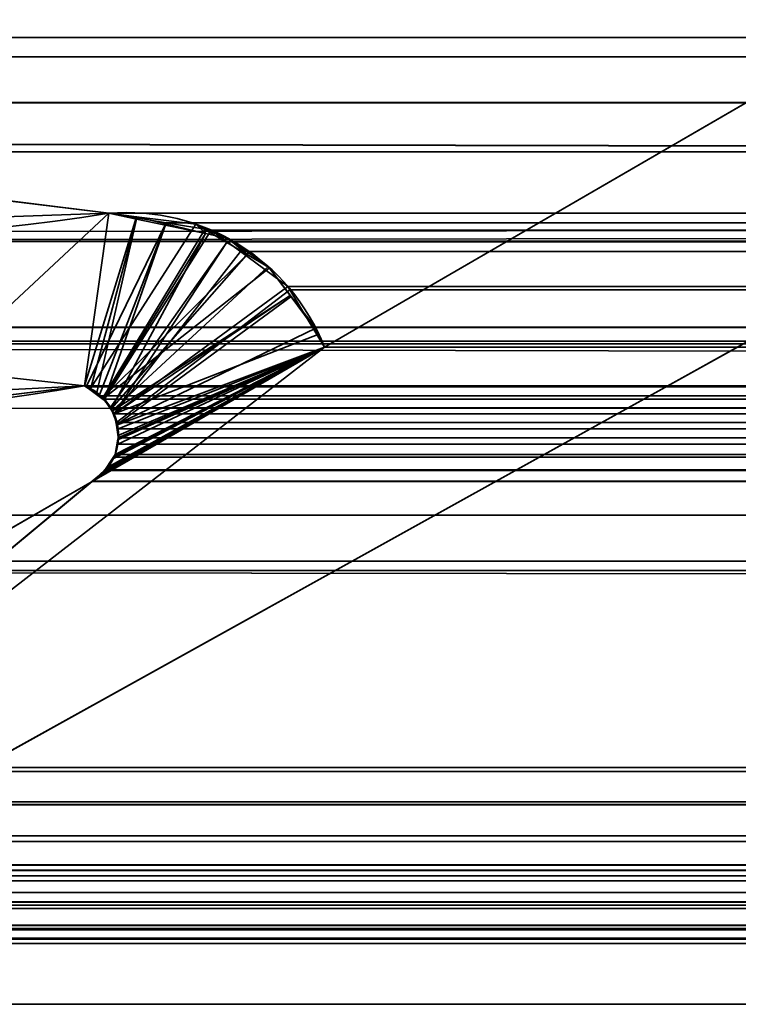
# Model space of a CAD drawing. Header units: millimetres. Extents: x -603 to 3703, y -115 to 193.
# Tile 78 of 256: x -402 to -399, y -4 to 0. Entities that reach past the tile are written whole.
import ezdxf

# ---------------------------------------------------------------- set-up
doc = ezdxf.new("R2010")
doc.units = ezdxf.units.MM
doc.layers.add('151', color=7, linetype='Continuous', true_color=0xffffff)

# ---------------------------------------------------------------- blocks, each defined once
blk = doc.blocks.new('UG_SURFACE_001')
at = {"layer": '151', "color": 252, "linetype": 'Continuous', "lineweight": 35}
for points in [[(603, -18, 2212.25), (603, 174.4, 2212.25), (-603, 174.4, 2212.25), (-603, -18, 2212.25)], [(-453, -18, 2062.2499), (-453, 174.4, 2062.2499), (453, 174.4, 2062.2499), (453, -18, 2062.2499)]]:
    blk.add_3dface(points, dxfattribs=at)
blk = doc.blocks.new('UG_SURFACE_017')
at = {"layer": '151', "color": 43, "linetype": 'Continuous', "lineweight": 35}
for points in [[(-409, 0, 2), (-370, 0, 951.5), (-344, 0, 948)], [(-409, 0, 2), (-409, 0, 2017), (-370, 0, 1186.5), (-370, 0, 951.5)], [(-344, 0, 948), (-318, 0, 951.5), (409, 0, 2), (-409, 0, 2)], [(-409, 0, 2017), (-344, 0, 1190.0001), (-370, 0, 1186.5)], [(-318, 0, 1186.5), (-344, 0, 1190.0001), (-409, 0, 2017), (409, 0, 2017)], [(-409, 0, 2), (409, 0, 2), (409, -2), (-409, -2)], [(-409, 0, 2017), (-409, -34, 2017), (409, -34, 2017), (409, 0, 2017)], [(-409, -34), (-409, -2), (409, -2), (409, -34)]]:
    blk.add_3dface(points, dxfattribs=at)
blk = doc.blocks.new('UG_SURFACE_030')
at = {"layer": '151', "color": 7, "linetype": 'Continuous', "lineweight": 35}
for points in [[(-397.7236, -0.597, -7.75), (-405.1005, -4.6975, -7.75), (-400.7098, -1.2961, -7.75), (-398.5944, -0.0688, -7.75)], [(-398.5944, -0.0688, 2005.8444), (-400.7098, -1.2961, 2007.9598), (-405.1005, -4.6975, 2012.3506), (-397.7236, -0.597, 2004.9736)], [(-398.5944, -0.0688, -7.75), (-400.7098, -1.2961, -7.75), (-400.7098, -1.2961, 2007.9598), (-398.5944, -0.0688, 2005.8444)], [(-404.1018, -1.1969, 2011.3518), (-401.7144, -1.4582, 2008.9643), (-401.6124, -0.7357, 2008.8625), (-403.9043, -0.4504, 2011.1542)], [(-403.3192, -0.7956, -7.75), (-403.9043, -0.4504, 2011.1542), (-401.6124, -0.7357, 2008.8625)], [(-397.7236, -0.597, 2004.9736), (-405.1005, -4.6975, 2012.3506), (-405.1005, -4.6975, -7.75), (-397.7236, -0.597, -7.75)], [(-401.7144, -1.4582, -7.75), (-403.474, -1.547, -7.75), (-403.3192, -0.7956, -7.75), (-401.6124, -0.7357, -7.75)], [(-401.6124, -0.7357, 2008.8625), (-401.6124, -0.7357, -7.75), (-403.3192, -0.7956, -7.75)], [(-401.6124, -0.7357, -7.75), (-401.4965, -0.7501, -7.75), (-401.7144, -1.4582, -7.75)], [(-401.4972, -0.7599, 2008.7473), (-401.6124, -0.7357, 2008.8625), (-401.7144, -1.4582, 2008.9643), (-401.6898, -1.4716, 2008.9397)], [(-401.6124, -0.7357, -7.75), (-401.6124, -0.7357, 2008.8625), (-401.4972, -0.7599, 2008.7473)], [(-401.4972, -0.7599, 2008.7473), (-401.4965, -0.7501, -7.75), (-401.6124, -0.7357, -7.75)], [(-401.6914, -1.473, -7.75), (-401.7144, -1.4582, -7.75), (-401.4965, -0.7501, -7.75), (-401.248, -0.781, -7.75)], [(-401.248, -0.781, -7.75), (-401.21, -0.8036, -7.75), (-401.6372, -1.508, -7.75), (-401.6914, -1.473, -7.75)], [(-401.6898, -1.4716, 2008.9397), (-401.6625, -1.4864, 2008.9126), (-401.4972, -0.7599, 2008.7473)], [(-401.2084, -0.8206, 2008.4584), (-401.4972, -0.7599, 2008.7473), (-401.6625, -1.4864, 2008.9126), (-401.6367, -1.5149, 2008.8868)], [(-401.4965, -0.7501, -7.75), (-401.4972, -0.7599, 2008.7473), (-401.2084, -0.8206, 2008.4584)], [(-401.2084, -0.8206, 2008.4584), (-401.248, -0.781, -7.75), (-401.4965, -0.7501, -7.75)], [(-401.2084, -0.8206, 2008.4584), (-401.21, -0.8036, -7.75), (-401.248, -0.781, -7.75)], [(-401.21, -0.8036, -7.75), (-401.0331, -0.9082, -7.75), (-401.6372, -1.508, -7.75)], [(-401.6367, -1.5149, 2008.8868), (-401.6019, -1.5535, 2008.852), (-401.2084, -0.8206, 2008.4584)], [(-401.6019, -1.5535, 2008.852), (-401.0273, -0.9008, 2008.2772), (-401.1126, -0.8407, 2008.3625), (-401.2084, -0.8206, 2008.4584)], [(-401.21, -0.8036, -7.75), (-401.2084, -0.8206, 2008.4584), (-401.1126, -0.8407, 2008.3625)], [(-401.1126, -0.8407, 2008.3625), (-401.0331, -0.9082, -7.75), (-401.21, -0.8036, -7.75)], [(-401.1126, -0.8407, 2008.3625), (-401.0273, -0.9008, 2008.2772), (-401.0331, -0.9082, -7.75)], [(-400.9447, -0.9589, 2008.1947), (-401.0273, -0.9008, 2008.2772), (-401.6019, -1.5535, 2008.852), (-401.598, -1.5635, 2008.848)], [(-400.9396, -0.9635, -7.75), (-401.0331, -0.9082, -7.75), (-401.0273, -0.9008, 2008.2772)], [(-400.9396, -0.9635, -7.75), (-401.0273, -0.9008, 2008.2772), (-400.9447, -0.9589, 2008.1947)], [(-401.635, -1.5112, -7.75), (-401.6372, -1.508, -7.75), (-401.0331, -0.9082, -7.75), (-400.9396, -0.9635, -7.75)], [(-400.9396, -0.9635, -7.75), (-400.8531, -1.0803, -7.75), (-401.5986, -1.5638, -7.75), (-401.635, -1.5112, -7.75)], [(-401.598, -1.5635, 2008.848), (-401.5763, -1.6191, 2008.8263), (-400.8484, -1.0837, 2008.0984), (-400.9447, -0.9589, 2008.1947)], [(-400.9447, -0.9589, 2008.1947), (-400.8531, -1.0803, -7.75), (-400.9396, -0.9635, -7.75)], [(-400.9447, -0.9589, 2008.1947), (-400.8484, -1.0837, 2008.0984), (-400.8531, -1.0803, -7.75)], [(-400.8531, -1.0803, -7.75), (-401.5906, -1.5754, -7.75), (-401.5986, -1.5638, -7.75)], [(-400.8531, -1.0803, -7.75), (-400.7331, -1.2421, -7.75), (-401.5906, -1.5754, -7.75)], [(-401.5763, -1.6191, 2008.8263), (-400.7455, -1.217, 2007.9954), (-400.8484, -1.0837, 2008.0984)], [(-400.7331, -1.2421, -7.75), (-400.8531, -1.0803, -7.75), (-400.8484, -1.0837, 2008.0984)], [(-400.7331, -1.2421, -7.75), (-400.8484, -1.0837, 2008.0984), (-400.7455, -1.217, 2007.9954)], [(-401.7144, -1.4582, 2008.9643), (-404.1018, -1.1969, 2011.3518), (-403.474, -1.547, -7.75)], [(-400.7098, -1.2961, 2007.9598), (-400.7455, -1.217, 2007.9954), (-401.5763, -1.6191, 2008.8263), (-401.576, -1.622, 2008.826)], [(-400.7455, -1.217, 2007.9954), (-400.7098, -1.2961, -7.75), (-400.7331, -1.2421, -7.75)], [(-400.7455, -1.217, 2007.9954), (-400.7098, -1.2961, 2007.9598), (-400.7098, -1.2961, -7.75)], [(-401.5802, -1.623, -7.75), (-401.5906, -1.5754, -7.75), (-400.7331, -1.2421, -7.75), (-400.7098, -1.2961, -7.75)], [(-401.6825, -1.8586, -7.75), (-401.6368, -1.8237, -7.75), (-400.7098, -1.2961, -7.75), (-405.1005, -4.6975, -7.75)], [(-405.1005, -4.6975, 2012.3506), (-400.7098, -1.2961, 2007.9598), (-401.6825, -1.8586, 2008.9326)], [(-401.6317, -1.813, 2008.8818), (-401.6825, -1.8586, 2008.9326), (-400.7098, -1.2961, 2007.9598)], [(-400.7098, -1.2961, -7.75), (-401.6368, -1.8237, -7.75), (-401.6316, -1.8157, -7.75)], [(-400.7098, -1.2961, 2007.9598), (-401.614, -1.7971, 2008.8639), (-401.6317, -1.813, 2008.8818)], [(-401.6316, -1.8157, -7.75), (-401.5972, -1.763, -7.75), (-400.7098, -1.2961, -7.75)], [(-401.5956, -1.7635, 2008.8456), (-401.614, -1.7971, 2008.8639), (-400.7098, -1.2961, 2007.9598)], [(-401.5972, -1.763, -7.75), (-401.5859, -1.7456, -7.75), (-400.7098, -1.2961, -7.75)], [(-400.7098, -1.2961, 2007.9598), (-401.5859, -1.7456, 2008.8358), (-401.5956, -1.7635, 2008.8456)], [(-400.7098, -1.2961, -7.75), (-401.5859, -1.7456, -7.75), (-401.5743, -1.6816, -7.75)], [(-400.7098, -1.2961, 2007.9598), (-401.5718, -1.6826, 2008.8217), (-401.5859, -1.7456, 2008.8358)], [(-400.7098, -1.2961, -7.75), (-401.5712, -1.6645, -7.75), (-401.5802, -1.623, -7.75)], [(-401.576, -1.622, 2008.826), (-401.5718, -1.6821, 2008.8217), (-401.5718, -1.6826, 2008.8217), (-400.7098, -1.2961, 2007.9598)], [(-401.5743, -1.6816, -7.75), (-401.5712, -1.6645, -7.75), (-400.7098, -1.2961, -7.75)], [(-403.474, -1.547, -7.75), (-401.7144, -1.4582, -7.75), (-401.7144, -1.4582, 2008.9643)], [(-401.7144, -1.4582, -7.75), (-401.6914, -1.473, -7.75), (-401.6898, -1.4716, 2008.9397)], [(-401.6898, -1.4716, 2008.9397), (-401.7144, -1.4582, 2008.9643), (-401.7144, -1.4582, -7.75)], [(-401.6625, -1.4864, 2008.9126), (-401.6898, -1.4716, 2008.9397), (-401.6914, -1.473, -7.75)], [(-401.6914, -1.473, -7.75), (-401.6372, -1.508, -7.75), (-401.6367, -1.5149, 2008.8868)], [(-401.6367, -1.5149, 2008.8868), (-401.6625, -1.4864, 2008.9126), (-401.6914, -1.473, -7.75)], [(-401.6372, -1.508, -7.75), (-401.635, -1.5112, -7.75), (-401.6367, -1.5149, 2008.8868)], [(-401.6019, -1.5535, 2008.852), (-401.6367, -1.5149, 2008.8868), (-401.635, -1.5112, -7.75)], [(-401.635, -1.5112, -7.75), (-401.5986, -1.5638, -7.75), (-401.598, -1.5635, 2008.848)], [(-401.598, -1.5635, 2008.848), (-401.6019, -1.5535, 2008.852), (-401.635, -1.5112, -7.75)], [(-401.5763, -1.6191, 2008.8263), (-401.598, -1.5635, 2008.848), (-401.5986, -1.5638, -7.75)], [(-401.5986, -1.5638, -7.75), (-401.5906, -1.5754, -7.75), (-401.576, -1.622, 2008.826)], [(-401.576, -1.622, 2008.826), (-401.5763, -1.6191, 2008.8263), (-401.5986, -1.5638, -7.75)], [(-401.5906, -1.5754, -7.75), (-401.5802, -1.623, -7.75), (-401.576, -1.622, 2008.826)], [(-401.5718, -1.6821, 2008.8217), (-401.576, -1.622, 2008.826), (-401.5802, -1.623, -7.75)], [(-401.5802, -1.623, -7.75), (-401.5712, -1.6645, -7.75), (-401.5718, -1.6821, 2008.8217)], [(-401.5718, -1.6826, 2008.8217), (-401.5743, -1.6816, -7.75), (-401.5859, -1.7456, -7.75)], [(-401.5859, -1.7456, -7.75), (-401.5859, -1.7456, 2008.8358), (-401.5718, -1.6826, 2008.8217)], [(-401.5712, -1.6645, -7.75), (-401.5743, -1.6816, -7.75), (-401.5718, -1.6821, 2008.8217)], [(-401.5718, -1.6826, 2008.8217), (-401.5718, -1.6821, 2008.8217), (-401.5743, -1.6816, -7.75)], [(-401.614, -1.7971, 2008.8639), (-401.5972, -1.763, -7.75), (-401.6316, -1.8157, -7.75)], [(-401.614, -1.7971, 2008.8639), (-401.5956, -1.7635, 2008.8456), (-401.5972, -1.763, -7.75)], [(-401.5972, -1.763, -7.75), (-401.5956, -1.7635, 2008.8456), (-401.5859, -1.7456, 2008.8358)], [(-401.5859, -1.7456, 2008.8358), (-401.5859, -1.7456, -7.75), (-401.5972, -1.763, -7.75)], [(-401.6825, -1.8586, -7.75), (-401.6825, -1.8586, 2008.9326), (-401.6317, -1.813, 2008.8818)], [(-401.6317, -1.813, 2008.8818), (-401.6368, -1.8237, -7.75), (-401.6825, -1.8586, -7.75)], [(-401.6317, -1.813, 2008.8818), (-401.6316, -1.8157, -7.75), (-401.6368, -1.8237, -7.75)], [(-401.6316, -1.8157, -7.75), (-401.6317, -1.813, 2008.8818), (-401.614, -1.7971, 2008.8639)], [(-405.4992, -4.0763, -7.75), (-405.4683, -4.0486, -7.75), (-401.6825, -1.8586, -7.75), (-405.1005, -4.6975, -7.75)], [(-405.4683, -4.0486, 2012.7182), (-401.6825, -1.8586, 2008.9326), (-401.6825, -1.8586, -7.75), (-405.4683, -4.0486, -7.75)], [(-405.1005, -4.6975, 2012.3506), (-401.6825, -1.8586, 2008.9326), (-405.4683, -4.0486, 2012.7182)]]:
    blk.add_3dface(points, dxfattribs=at)
blk = doc.blocks.new('UG_SURFACE_031')
at = {"layer": '151', "color": 7, "linetype": 'Continuous', "lineweight": 35}
for points in [[(405.5958, -0.0797, 2012.8458), (-405.5958, -0.0797, 2012.8458), (-407.2531, 1.1411, 2014.5032), (407.2531, 1.1411, 2014.5032)], [(411.2493, -1.0249, 2018.4994), (-411.2823, -1.2143, 2018.5323), (-411.1926, 0.5499, 2018.4426)], [(-411.1926, 0.5499, 2018.4426), (411.1926, 0.5499, 2018.4426), (411.2493, -1.0249, 2018.4994)], [(407.618, 0.4178, 2014.868), (-407.6002, 0.448, 2014.8501), (-406.0546, -0.8183, 2013.3045)], [(407.618, 0.4178, 2014.868), (-406.0546, -0.8183, 2013.3045), (-405.8918, -0.8519, 2013.1419)], [(-405.8918, -0.8519, 2013.1419), (405.873, -0.8311, 2013.123), (407.618, 0.4178, 2014.868)], [(412.3484, -2.085, 2019.5985), (412.1944, 0.3073, 2019.4445), (-412.1673, 0.3027, 2019.4173)], [(412.3484, -2.085, 2019.5985), (-412.1673, 0.3027, 2019.4173), (-412.1649, -0.4257, 2019.4149)], [(-405.3343, -0.2724, 2012.5842), (-405.5958, -0.0797, 2012.8458), (405.5958, -0.0797, 2012.8458)], [(-405.3343, -0.2724, 2012.5842), (405.5958, -0.0797, 2012.8458), (405.3343, -0.2724, 2012.5842)], [(-397.7236, -0.597, 2004.9736), (-405.1005, -4.6975, 2012.3506), (-400.7098, -1.2961, 2007.9598), (-398.5944, -0.0688, 2005.8444)], [(-398.5944, -0.0688, 2005.8444), (-400.7098, -1.2961, 2007.9598), (400.7098, -1.2961, 2007.9598), (398.5944, -0.0688, 2005.8444)], [(405.3343, -0.2724, 2012.5842), (403.6761, -0.4788, 2010.9262), (-403.6761, -0.4788, 2010.9262), (-405.3343, -0.2724, 2012.5842)], [(-412.1649, -0.4257, 2019.4149), (-412.375, -2.1926, 2019.6249), (412.4011, -2.2235, 2019.6512)], [(-412.1649, -0.4257, 2019.4149), (412.4011, -2.2235, 2019.6512), (412.3484, -2.085, 2019.5985)], [(-402.4906, -1.5535, 2009.7406), (-403.8574, -1.2716, 2011.1074), (-403.6761, -0.4788, 2010.9262), (-401.6124, -0.7357, 2008.8625)], [(401.6124, -0.7357, 2008.8625), (-401.6124, -0.7357, 2008.8625), (-403.6761, -0.4788, 2010.9262), (403.6761, -0.4788, 2010.9262)], [(397.7236, -0.597, 2004.9736), (405.1005, -4.6975, 2012.3506), (-405.1005, -4.6975, 2012.3506), (-397.7236, -0.597, 2004.9736)], [(-401.6124, -0.7357, 2008.8625), (-401.7144, -1.4582, 2008.9643), (-402.4906, -1.5535, 2009.7406)], [(-401.7074, -1.4629, 2008.9574), (-401.7144, -1.4582, 2008.9643), (-401.6124, -0.7357, 2008.8625), (-401.3717, -0.7752, 2008.6217)], [(-401.3717, -0.7752, 2008.6217), (-401.6124, -0.7357, 2008.8625), (401.6124, -0.7357, 2008.8625)], [(401.6124, -0.7357, 2008.8625), (401.3734, -0.7859, 2008.6234), (-401.3717, -0.7752, 2008.6217)], [(-401.3717, -0.7752, 2008.6217), (-401.6528, -1.4997, 2008.9028), (-401.7074, -1.4629, 2008.9574)], [(-401.3717, -0.7752, 2008.6217), (-401.631, -1.5143, 2008.8811), (-401.6528, -1.4997, 2008.9028)], [(-401.3717, -0.7752, 2008.6217), (-401.1837, -0.8061, 2008.4336), (-401.631, -1.5143, 2008.8811)], [(-401.1837, -0.8061, 2008.4336), (-401.3717, -0.7752, 2008.6217), (401.3734, -0.7859, 2008.6234)], [(-401.6072, -1.5504, 2008.8573), (-401.631, -1.5143, 2008.8811), (-401.1837, -0.8061, 2008.4336), (-401.1174, -0.8549, 2008.3673)], [(-401.1837, -0.8061, 2008.4336), (401.3734, -0.7859, 2008.6234), (401.1126, -0.8407, 2008.3625)], [(401.1126, -0.8407, 2008.3625), (-401.1174, -0.8549, 2008.3673), (-401.1837, -0.8061, 2008.4336)], [(405.5894, -1.0341, 2012.8393), (405.873, -0.8311, 2013.123), (-405.8918, -0.8519, 2013.1419)], [(-405.8918, -0.8519, 2013.1419), (-403.8574, -1.2716, 2011.1074), (403.8659, -1.2227, 2011.1158)], [(403.8659, -1.2227, 2011.1158), (405.5894, -1.0341, 2012.8393), (-405.8918, -0.8519, 2013.1419)], [(-401.1174, -0.8549, 2008.3673), (-401.5906, -1.5754, 2008.8406), (-401.6072, -1.5504, 2008.8573)], [(-401.5906, -1.5754, 2008.8406), (-401.1174, -0.8549, 2008.3673), (-401.0614, -0.8961, 2008.3113)], [(401.1126, -0.8407, 2008.3625), (401.1123, -0.841, 2008.3623), (-401.1174, -0.8549, 2008.3673)], [(-401.1174, -0.8549, 2008.3673), (401.1123, -0.841, 2008.3623), (401.0556, -0.8808, 2008.3055)], [(401.0556, -0.8808, 2008.3055), (-401.0614, -0.8961, 2008.3113), (-401.1174, -0.8549, 2008.3673)], [(-401.0614, -0.8961, 2008.3113), (-400.8627, -1.0424, 2008.1127), (-401.5906, -1.5754, 2008.8406)], [(-400.8627, -1.0424, 2008.1127), (-401.0614, -0.8961, 2008.3113), (401.0556, -0.8808, 2008.3055)], [(-400.8627, -1.0424, 2008.1127), (401.0556, -0.8808, 2008.3055), (400.9447, -0.9589, 2008.1947)], [(400.9447, -0.9589, 2008.1947), (-400.8545, -1.056, 2008.1046), (-400.8627, -1.0424, 2008.1127)], [(400.9447, -0.9589, 2008.1947), (400.8613, -1.067, 2008.1112), (-400.8545, -1.056, 2008.1046)], [(411.2493, -1.0249, 2018.4994), (411.2903, -1.2084, 2018.5404), (-411.2823, -1.2143, 2018.5323)], [(-401.5804, -1.612, 2008.8303), (-401.5906, -1.5754, 2008.8406), (-400.8627, -1.0424, 2008.1127), (-400.8545, -1.056, 2008.1046)], [(-400.8545, -1.056, 2008.1046), (-400.7098, -1.2961, 2007.9598), (-401.5729, -1.639, 2008.8229), (-401.5804, -1.612, 2008.8303)], [(-400.8545, -1.056, 2008.1046), (400.8613, -1.067, 2008.1112), (400.7455, -1.217, 2007.9954)], [(400.7455, -1.217, 2007.9954), (-400.7098, -1.2961, 2007.9598), (-400.8545, -1.056, 2008.1046)], [(-411.2858, -1.283, 2018.5359), (411.2903, -1.2084, 2018.5404), (411.755, -3.2885, 2019.0051)], [(-411.2858, -1.283, 2018.5359), (-411.2823, -1.2143, 2018.5323), (411.2903, -1.2084, 2018.5404)], [(403.8659, -1.2227, 2011.1158), (-403.8574, -1.2716, 2011.1074), (-402.4906, -1.5535, 2009.7406)], [(403.8659, -1.2227, 2011.1158), (-402.4906, -1.5535, 2009.7406), (-401.7144, -1.4582, 2008.9643)], [(-401.7144, -1.4582, 2008.9643), (401.7144, -1.4582, 2008.9643), (403.8659, -1.2227, 2011.1158)], [(400.7455, -1.217, 2007.9954), (400.7098, -1.2961, 2007.9598), (-400.7098, -1.2961, 2007.9598)], [(411.755, -3.2885, 2019.0051), (-411.8236, -3.4661, 2019.0735), (-411.2858, -1.283, 2018.5359)], [(-400.7098, -1.2961, 2007.9598), (-405.1005, -4.6975, 2012.3506), (-401.6818, -1.8582, 2008.9319)], [(-401.6818, -1.8582, 2008.9319), (-401.6276, -1.8129, 2008.8775), (-401.624, -1.8099, 2008.8739), (-400.7098, -1.2961, 2007.9598)], [(-400.7098, -1.2961, 2007.9598), (-401.624, -1.8099, 2008.8739), (-401.5928, -1.7573, 2008.8427)], [(-401.5928, -1.7573, 2008.8427), (-401.5859, -1.7456, 2008.8358), (-400.7098, -1.2961, 2007.9598)], [(-401.5859, -1.7456, 2008.8358), (-401.5742, -1.7028, 2008.8241), (-400.7098, -1.2961, 2007.9598)], [(-400.7098, -1.2961, 2007.9598), (-401.5742, -1.7028, 2008.8241), (-401.5736, -1.6767, 2008.8236)], [(-401.5736, -1.6767, 2008.8236), (-401.5729, -1.639, 2008.8229), (-400.7098, -1.2961, 2007.9598)], [(-401.7144, -1.4582, 2008.9643), (-401.7074, -1.4629, 2008.9574), (401.7071, -1.4622, 2008.9571)], [(401.7071, -1.4622, 2008.9571), (401.7144, -1.4582, 2008.9643), (-401.7144, -1.4582, 2008.9643)], [(401.6625, -1.4864, 2008.9126), (401.7071, -1.4622, 2008.9571), (-401.7074, -1.4629, 2008.9574)], [(401.6625, -1.4864, 2008.9126), (-401.7074, -1.4629, 2008.9574), (-401.6528, -1.4997, 2008.9028)], [(-401.6528, -1.4997, 2008.9028), (401.6525, -1.4975, 2008.9025), (401.6625, -1.4864, 2008.9126)], [(401.6525, -1.4975, 2008.9025), (-401.6528, -1.4997, 2008.9028), (-401.631, -1.5143, 2008.8811)], [(-401.631, -1.5143, 2008.8811), (401.6059, -1.549, 2008.8561), (401.6525, -1.4975, 2008.9025)], [(-401.631, -1.5143, 2008.8811), (-401.6072, -1.5504, 2008.8573), (401.6059, -1.549, 2008.8561)], [(401.6019, -1.5535, 2008.852), (401.6059, -1.549, 2008.8561), (-401.6072, -1.5504, 2008.8573)], [(401.6019, -1.5535, 2008.852), (-401.6072, -1.5504, 2008.8573), (-401.5906, -1.5754, 2008.8406)], [(-401.5906, -1.5754, 2008.8406), (401.5792, -1.6116, 2008.8291), (401.6019, -1.5535, 2008.852)], [(-401.5906, -1.5754, 2008.8406), (-401.5804, -1.612, 2008.8303), (401.5792, -1.6116, 2008.8291)], [(401.5763, -1.6191, 2008.8263), (401.5792, -1.6116, 2008.8291), (-401.5804, -1.612, 2008.8303)], [(401.5763, -1.6191, 2008.8263), (-401.5804, -1.612, 2008.8303), (-401.5729, -1.639, 2008.8229)], [(-401.5729, -1.639, 2008.8229), (-401.5736, -1.6767, 2008.8236), (401.5722, -1.6769, 2008.8222)], [(-401.5729, -1.639, 2008.8229), (401.5722, -1.6769, 2008.8222), (401.5763, -1.6191, 2008.8263)], [(401.5718, -1.6826, 2008.8217), (-401.5736, -1.6767, 2008.8236), (-401.5742, -1.7028, 2008.8241)], [(-401.5742, -1.7028, 2008.8241), (401.5859, -1.7456, 2008.8358), (401.5718, -1.6826, 2008.8217)], [(401.5718, -1.6826, 2008.8217), (401.5722, -1.6769, 2008.8222), (-401.5736, -1.6767, 2008.8236)], [(-401.5742, -1.7028, 2008.8241), (-401.5859, -1.7456, 2008.8358), (401.5859, -1.7456, 2008.8358)], [(401.614, -1.7971, 2008.8639), (-401.5928, -1.7573, 2008.8427), (-401.624, -1.8099, 2008.8739)], [(-401.5859, -1.7456, 2008.8358), (-401.5928, -1.7573, 2008.8427), (401.5925, -1.7578, 2008.8425)], [(401.614, -1.7971, 2008.8639), (401.5925, -1.7578, 2008.8425), (-401.5928, -1.7573, 2008.8427)], [(401.5925, -1.7578, 2008.8425), (401.5859, -1.7456, 2008.8358), (-401.5859, -1.7456, 2008.8358)], [(-401.6276, -1.8129, 2008.8775), (-401.6818, -1.8582, 2008.9319), (401.6825, -1.8586, 2008.9326)], [(-401.624, -1.8099, 2008.8739), (-401.6276, -1.8129, 2008.8775), (401.6287, -1.8104, 2008.8787)], [(401.6825, -1.8586, 2008.9326), (401.6287, -1.8104, 2008.8787), (-401.6276, -1.8129, 2008.8775)], [(-401.624, -1.8099, 2008.8739), (401.6287, -1.8104, 2008.8787), (401.614, -1.7971, 2008.8639)], [(-405.4683, -4.0486, 2012.7182), (-401.6825, -1.8586, 2008.9326), (-405.1005, -4.6975, 2012.3506)], [(405.4683, -4.0486, 2012.7182), (401.6825, -1.8586, 2008.9326), (-401.6825, -1.8586, 2008.9326), (-405.4683, -4.0486, 2012.7182)], [(-401.6825, -1.8586, 2008.9326), (-401.6818, -1.8582, 2008.9319), (-405.1005, -4.6975, 2012.3506)], [(-401.6818, -1.8582, 2008.9319), (-401.6825, -1.8586, 2008.9326), (401.6825, -1.8586, 2008.9326)], [(-412.375, -2.1926, 2019.6249), (-412.3904, -2.2315, 2019.6404), (412.4011, -2.2235, 2019.6512)], [(412.7183, -3.0566, 2019.9683), (412.4011, -2.2235, 2019.6512), (-412.3904, -2.2315, 2019.6404)], [(-412.3904, -2.2315, 2019.6404), (-412.7183, -3.0566, 2019.9683), (412.7183, -3.0566, 2019.9683)], [(412.7699, -3.2006, 2020.0198), (412.7246, -3.0742, 2019.9747), (-412.7246, -3.0742, 2019.9747), (-412.7699, -3.2006, 2020.0198)], [(412.7183, -3.0566, 2019.9683), (-412.7183, -3.0566, 2019.9683), (-412.7246, -3.0742, 2019.9747), (412.7246, -3.0742, 2019.9747)], [(412.7762, -3.3434, 2020.0262), (-412.7704, -3.2114, 2020.0202), (-412.7762, -3.3434, 2020.0262)], [(-412.7704, -3.2114, 2020.0202), (412.7704, -3.2114, 2020.0202), (412.7699, -3.2006, 2020.0198)], [(-412.7699, -3.2006, 2020.0198), (-412.7704, -3.2114, 2020.0202), (412.7699, -3.2006, 2020.0198)], [(412.7762, -3.3434, 2020.0262), (412.7704, -3.2114, 2020.0202), (-412.7704, -3.2114, 2020.0202)], [(411.755, -3.2885, 2019.0051), (411.8178, -3.4688, 2019.0678), (-411.8236, -3.4661, 2019.0735)], [(-412.7762, -3.3434, 2020.0262), (-412.7704, -3.3663, 2020.0205), (412.7704, -3.3663, 2020.0205), (412.7762, -3.3434, 2020.0262)], [(412.7704, -3.3663, 2020.0205), (-412.7704, -3.3663, 2020.0205), (-412.7395, -3.4879, 2019.9895)], [(412.7395, -3.4879, 2019.9895), (412.7704, -3.3663, 2020.0205), (-412.7395, -3.4879, 2019.9895)], [(-412.7395, -3.4879, 2019.9895), (-412.7251, -3.5111, 2019.9752), (412.7251, -3.5111, 2019.9752), (412.7395, -3.4879, 2019.9895)], [(-411.8398, -3.5319, 2019.0897), (-411.8236, -3.4661, 2019.0735), (411.8178, -3.4688, 2019.0678)], [(411.8178, -3.4688, 2019.0678), (411.8398, -3.5319, 2019.0897), (-411.8398, -3.5319, 2019.0897)], [(412.7251, -3.5111, 2019.9752), (-412.7251, -3.5111, 2019.9752), (-412.6571, -3.6207, 2019.907)], [(412.6571, -3.6207, 2019.907), (412.7251, -3.5111, 2019.9752), (-412.6571, -3.6207, 2019.907)], [(-411.8696, -3.5803, 2019.1195), (411.8398, -3.5319, 2019.0897), (411.8696, -3.5803, 2019.1195)], [(-411.8696, -3.5803, 2019.1195), (-411.8398, -3.5319, 2019.0897), (411.8398, -3.5319, 2019.0897)], [(411.8696, -3.5803, 2019.1195), (-411.9409, -3.6479, 2019.1908), (-411.8696, -3.5803, 2019.1195)], [(411.8696, -3.5803, 2019.1195), (411.9409, -3.6479, 2019.1908), (-411.9409, -3.6479, 2019.1908)], [(-412.6571, -3.6207, 2019.907), (-412.6413, -3.6334, 2019.8913), (412.6413, -3.6334, 2019.8913), (412.6571, -3.6207, 2019.907)], [(412.6413, -3.6334, 2019.8913), (-412.6413, -3.6334, 2019.8913), (-412.5169, -3.7332, 2019.7668), (412.5169, -3.7332, 2019.7668)], [(-412.0153, -3.7184, 2019.2654), (411.9409, -3.6479, 2019.1908), (412.0153, -3.7184, 2019.2654)], [(-412.0153, -3.7184, 2019.2654), (-411.9409, -3.6479, 2019.1908), (411.9409, -3.6479, 2019.1908)], [(412.5169, -3.7332, 2019.7668), (-412.5169, -3.7332, 2019.7668), (-412.5004, -3.7372, 2019.7504), (412.5004, -3.7372, 2019.7504)], [(412.5004, -3.7372, 2019.7504), (-412.5004, -3.7372, 2019.7504), (-412.36, -3.7712, 2019.6099), (412.36, -3.7712, 2019.6099)], [(412.2073, -3.7755, 2019.4573), (-412.2073, -3.7755, 2019.4573), (-412.0605, -3.7319, 2019.3105), (412.0605, -3.7319, 2019.3105)], [(412.0153, -3.7184, 2019.2654), (-412.0605, -3.7319, 2019.3105), (-412.0153, -3.7184, 2019.2654)], [(412.0153, -3.7184, 2019.2654), (412.0605, -3.7319, 2019.3105), (-412.0605, -3.7319, 2019.3105)], [(412.2679, -3.7935, 2019.5179), (-412.36, -3.7712, 2019.6099), (-412.2679, -3.7935, 2019.5179)], [(412.2679, -3.7935, 2019.5179), (412.36, -3.7712, 2019.6099), (-412.36, -3.7712, 2019.6099)], [(-412.2679, -3.7935, 2019.5179), (-412.2073, -3.7755, 2019.4573), (412.2073, -3.7755, 2019.4573), (412.2679, -3.7935, 2019.5179)], [(405.4683, -4.0486, 2012.7182), (-405.4683, -4.0486, 2012.7182), (-405.5561, -4.1276, 2012.8059), (405.5561, -4.1276, 2012.8059)]]:
    blk.add_3dface(points, dxfattribs=at)
blk = doc.blocks.new('UG_SURFACE_035')
at = {"layer": '151', "color": 252, "linetype": 'Continuous', "lineweight": 35}
for points in [[(-414.5, -29.92, 2021.75), (414.5, -29.92, 2021.75), (414.5, 14.42, 2021.75), (-414.5, 14.42, 2021.75)], [(-413, -29.92, 2020.2501), (-413, 14.42, 2020.2501), (413, 14.42, 2020.2501), (413, -29.92, 2020.2501)]]:
    blk.add_3dface(points, dxfattribs=at)

msp = doc.modelspace()

# ---------------------------------------------------------------- linework, layer by layer
at = {"layer": '151', "color": 252, "linetype": 'Continuous', "lineweight": 35, "true_color": 0x939598}
for p, q in [((-409, 0, 2), (409, 0, 2)), ((409, 0, 2017), (-409, 0, 2017)), ((-400.7098, -1.2961, 2007.9598), (-398.5944, -0.0688, 2005.8444)), ((-398.5944, -0.0688, -7.75), (-400.7098, -1.2961, -7.75)), ((-400.7098, -1.2961, 2007.9598), (-398.5944, -0.0688, 2005.8444)), ((-405.1005, -4.6975, 2012.3505), (-397.7236, -0.597, 2004.9736)), ((-397.7236, -0.597, 2004.9736), (-405.1005, -4.6975, 2012.3505)), ((-397.7236, -0.597, -7.75), (-405.1005, -4.6975, -7.75)), ((-401.6124, -0.7357, 2008.8624), (401.6124, -0.7357, 2008.8624)), ((-401.6124, -0.7357, -7.75), (-401.6124, -0.7357, 2008.8624)), ((-400.7098, -1.2961, 2007.9598), (400.7098, -1.2961, 2007.9598)), ((-400.7098, -1.2961, -7.75), (-400.7098, -1.2961, 2007.9598)), ((-401.7144, -1.4582, 2008.9644), (-401.7144, -1.4582, -7.75)), ((401.7144, -1.4582, 2008.9644), (-401.7144, -1.4582, 2008.9644)), ((401.5859, -1.7456, 2008.8359), (-401.5859, -1.7456, 2008.8359)), ((-401.5859, -1.7456, 2008.8359), (-401.5859, -1.7456, -7.75)), ((-405.4683, -4.0486, 2012.7183), (-401.6825, -1.8586, 2008.9325)), ((-405.4683, -4.0486, -7.75), (-401.6825, -1.8586, -7.75)), ((-405.4683, -4.0486, 2012.7183), (-401.6825, -1.8586, 2008.9325)), ((-401.6825, -1.8586, 2008.9325), (-401.6825, -1.8586, -7.75)), ((401.6825, -1.8586, 2008.9325), (-401.6825, -1.8586, 2008.9325)), ((-409, -2), (409, -2)), ((412.7183, -3.0566, 2019.9683), (-412.7183, -3.0566, 2019.9683)), ((411.8398, -3.5319, 2019.0898), (-411.8398, -3.5319, 2019.0898)), ((412.5169, -3.7332, 2019.7669), (-412.5169, -3.7332, 2019.7669))]:
    msp.add_line(p, q, dxfattribs=at)
for points in [[(-401.6124, -0.7357, 2008.8624), (-404.0145, -1.1357, 2011.2645), (-406.4414, -0.1772, 2013.6914), (-407.9214, 1.7573, 2015.1714)], [(-401.6124, -0.7357, 2008.8624), (-404.0145, -1.1357, 2011.2645), (-406.4414, -0.1772, 2013.6914), (-407.9214, 1.7573, 2015.1714)], [(-407.9214, 1.7573, -7.75), (-406.4414, -0.1772, -7.75), (-404.0145, -1.1357, -7.75), (-401.6124, -0.7357, -7.75)], [(-408.3143, 1.0331, 2015.5643), (-406.7426, -0.9513, 2013.9926), (-404.2053, -1.9092, 2011.4553), (-401.7144, -1.4582, 2008.9644)], [(-408.3143, 1.0331, -7.75), (-406.7426, -0.9513, -7.75), (-404.2053, -1.9092, -7.75), (-401.7144, -1.4582, -7.75)], [(-401.7144, -1.4582, 2008.9644), (-404.2053, -1.9092, 2011.4553), (-406.7426, -0.9513, 2013.9926), (-408.3143, 1.0331, 2015.5643)], [(-400.7098, -1.2961, 2007.9598), (-400.8538, -0.9308, 2008.1038), (-401.2206, -0.7028, 2008.4706), (-401.6124, -0.7357, 2008.8624)], [(-401.6124, -0.7357, -7.75), (-401.2206, -0.7028, -7.75), (-400.8538, -0.9308, -7.75), (-400.7098, -1.2961, -7.75)], [(-401.6124, -0.7357, 2008.8624), (-401.2206, -0.7028, 2008.4706), (-400.8538, -0.9308, 2008.1038), (-400.7098, -1.2961, 2007.9598)], [(-401.5859, -1.7456, 2008.8359), (-401.542, -1.6309, 2008.792), (-401.5997, -1.5021, 2008.8497), (-401.7144, -1.4582, 2008.9644)], [(-401.7144, -1.4582, 2008.9644), (-401.5997, -1.5021, 2008.8497), (-401.542, -1.6309, 2008.792), (-401.5859, -1.7456, 2008.8359)], [(-401.7144, -1.4582, -7.75), (-401.5997, -1.5021, -7.75), (-401.542, -1.6309, -7.75), (-401.5859, -1.7456, -7.75)], [(-401.5859, -1.7456, 2008.8359), (-401.542, -1.6309, 2008.792), (-401.5997, -1.5021, 2008.8497), (-401.7144, -1.4582, 2008.9644)], [(-401.6825, -1.8586, 2008.9325), (-401.6383, -1.8331, 2008.8883), (-401.6043, -1.7934, 2008.8543), (-401.5859, -1.7456, 2008.8359)], [(-401.5859, -1.7456, 2008.8359), (-401.6043, -1.7934, 2008.8543), (-401.6383, -1.8331, 2008.8883), (-401.6825, -1.8586, 2008.9325)], [(-401.5859, -1.7456, -7.75), (-401.6043, -1.7934, -7.75), (-401.6383, -1.8331, -7.75), (-401.6825, -1.8586, -7.75)]]:
    msp.add_open_spline(points, degree=3, dxfattribs=at)

# ---------------------------------------------------------------- block references
for name in ['UG_SURFACE_001', 'UG_SURFACE_035', 'UG_SURFACE_017', 'UG_SURFACE_030', 'UG_SURFACE_031']:
    msp.add_blockref(name, (0, 0), dxfattribs=at)

doc.saveas('drawing.dxf')
